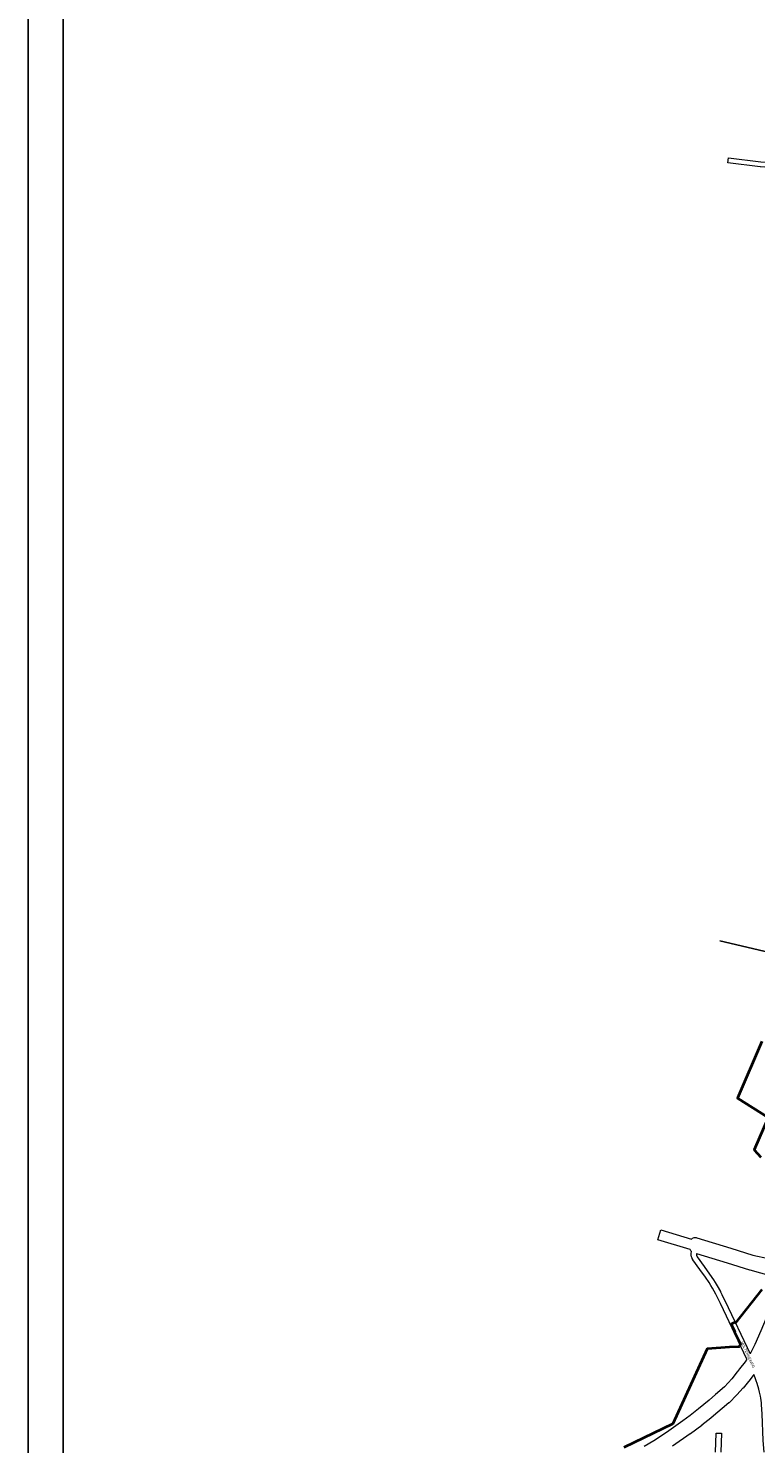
# Model space of a CAD drawing. Header units: metres. Extents: x 123817 to 142006, y 393105 to 406084.
# Tile 6 of 138: x 123817 to 125907, y 397395 to 401462. Entities that reach past the tile are written whole.
import ezdxf
from ezdxf.enums import TextEntityAlignment as Align

# ---------------------------------------------------------------- set-up
doc = ezdxf.new("R2010")
doc.units = ezdxf.units.M
doc.header["$MEASUREMENT"] = 0
doc.styles.add('Style-Arial', font='arial.ttf')

msp = doc.modelspace()

# ---------------------------------------------------------------- linework, layer by layer
at = {"flags": 128}
for points in [[(123817.1, 393105.4), (142006.1, 393105.4), (142006.1, 406084), (123817.1, 406084)], [(123917.1, 393205.4), (141906.1, 393205.4), (141906.1, 405987.2), (123917.1, 405987.2)]]:
    msp.add_lwpolyline(points, close=True, dxfattribs=at)
at = {"color": 9, "linetype": 'Continuous', "lineweight": 0, "flags": 128}
for points in [[(126356.2, 401008), (125957.9, 401058.3), (125957.5, 401058.3), (125957, 401058.4), (125951.9, 401059.7), (125951.2, 401059.9), (125945.9, 401061.8), (125920.3, 401063.8), (125919.9, 401063.8), (125826.4, 401075.6), (125828.3, 401090.5), (125921.6, 401078.7), (125941.3, 401077.2), (125942.7, 401085.3), (125994.5, 401451.9), (125994.5, 401452), (125999.9, 401489.4)], [(125881.6, 397638.1), (125805.7, 397797.7), (125796.6, 397816.4), (125792.3, 397824.7), (125783.1, 397841.3), (125777.9, 397849.9), (125772.9, 397857.7), (125762.3, 397873.3), (125746.2, 397895.4), (125746.1, 397895.5), (125726.6, 397923.5), (125726.3, 397924), (125724.7, 397926.7), (125724.2, 397927.8), (125722.7, 397931.8), (125722.7, 397931.9), (125722.4, 397932.8), (125721.9, 397934.9), (125721.7, 397936.4), (125721.7, 397941.1), (125721.7, 397941.2), (125721.8, 397941.7), (125721.7, 397941.7), (125722.1, 397947.5)], [(125736.7, 397941.5), (125736.7, 397941), (125736.7, 397937.4), (125736.9, 397936.6), (125738, 397933.7), (125739.1, 397931.8), (125758.4, 397904.1), (125774.5, 397882), (125774.6, 397881.8), (125785.4, 397866.1), (125785.5, 397865.9), (125790.6, 397857.9), (125790.7, 397857.7), (125796, 397848.9), (125796.1, 397848.7), (125805.5, 397831.9), (125805.6, 397831.7), (125810, 397823.2), (125810.1, 397823), (125819.2, 397804.2), (125819.2, 397804.2), (125891.1, 397653)], [(125930.9, 397370.3), (125928.7, 397404.1), (125928.7, 397404.2), (125925.5, 397480.2), (125923.9, 397506.1), (125923.3, 397512.4), (125921.5, 397525.2), (125920.4, 397531.4), (125917.8, 397543.3), (125915.7, 397551.5), (125911, 397567.9), (125908.4, 397575.9), (125905.6, 397583.9), (125902.6, 397591.8), (125901.8, 397593.8)], [(125791.5, 397370.9), (125793.8, 397425.5), (125808.8, 397424.9), (125806.5, 397370.1)]]:
    msp.add_lwpolyline(points, dxfattribs=at)
at = {"flags": 128}
msp.add_lwpolyline([(127655.2, 398387.8), (126514.1, 398673.3), (126291.3, 398726.5), (126170.2, 398753.7), (125803.5, 398840)], dxfattribs=at)
at = {"color": 7, "linetype": 'Continuous', "lineweight": 40, "flags": 128}
for points in [[(125924.8, 398550.6), (125854.7, 398387.7), (125942.6, 398332.7), (125902.3, 398239.2), (125921.2, 398217.9)], [(125924.5, 397837.6), (125848.9, 397742.4), (125848, 397744.3), (125836.3, 397738.7), (125846.9, 397716.6), (125846, 397716.1), (125846.4, 397715.2), (125860, 397686.9), (125862.8, 397681.1), (125859.5, 397673.3), (125857, 397673.2), (125831.9, 397671.8), (125768.5, 397667.2), (125767.8, 397667.2), (125669.3, 397452), (125528.1, 397384.2)]]:
    msp.add_lwpolyline(points, dxfattribs=at)
at = {"color": 1, "linetype": 'Continuous', "lineweight": 0, "flags": 128}
for points in [[(125722.1, 397947.5), (125720.2, 397949.1), (125718.2, 397952.6), (125625.3, 397980.6), (125633.9, 398009.3), (125722.5, 397982.6), (125725.7, 397985.3), (125730.6, 397987.1), (125735.8, 397987.1), (125737.6, 397986.7), (125835.6, 397957), (125835.8, 397956.9), (125899.1, 397936.8), (125943.8, 397927.1)], [(125736.7, 397941.5), (125825.2, 397914.8), (125889.3, 397894.4), (125889.9, 397894.2), (125975.5, 397870.8), (125957.3, 397813.3), (125936.8, 397755.1), (125922, 397718.7), (125904.3, 397679.7), (125891.1, 397653)], [(125881.6, 397638.1), (125881.3, 397637.7), (125881.3, 397637.7), (125881.3, 397637.7), (125876.7, 397630.5), (125860.7, 397609.8), (125854.3, 397602.2), (125854.3, 397602.2), (125854, 397601.8), (125838.1, 397581.7), (125816.9, 397558.5), (125791.8, 397535.9), (125772.9, 397519.8), (125742.3, 397494.7), (125718.4, 397475.8), (125697.5, 397460.4), (125650.6, 397427.4), (125613.9, 397403.5), (125586.6, 397386.3)], [(125901.8, 397593.8), (125899.7, 397590.8), (125899.4, 397590.5), (125887.2, 397574.2), (125886.7, 397573.6), (125886.6, 397573.5), (125870.5, 397554.8), (125870.2, 397554.4), (125853.2, 397535.8), (125852.8, 397535.4), (125830.4, 397512.7), (125829.4, 397511.8), (125778.6, 397468.8), (125778.3, 397468.6), (125752.5, 397447.9), (125752, 397447.5), (125719.4, 397423.4), (125719, 397423.1), (125667.9, 397387.6)]]:
    msp.add_lwpolyline(points, dxfattribs=at)

# ---------------------------------------------------------------- texts
at = {"color": 8, "style": 'Style-Arial', "width": 0.909091}
msp.add_text('HULTENSEWEG', height=7.7, rotation=294.966, dxfattribs=at).set_placement((125884.2, 397650.5), align=Align.MIDDLE_CENTER)

doc.saveas('drawing.dxf')
